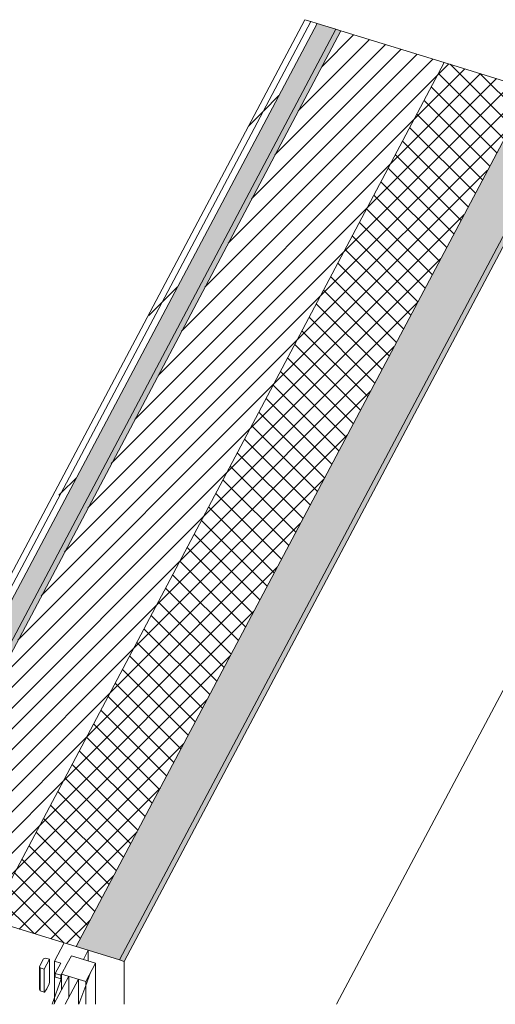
# Model space of a CAD drawing. Header units: millimetres. Extents: x -2220 to 52371, y -4077 to 6953.
# Tile 3 of 228: x -815 to 158, y -3983 to -1968. Entities that reach past the tile are written whole.
import ezdxf

# ---------------------------------------------------------------- set-up
doc = ezdxf.new("R2010")
doc.units = ezdxf.units.MM
doc.header["$MEASUREMENT"] = 0
doc.linetypes.add('Wipeout_Contour', pattern=[1000, 0, -1000])
for name, color, linetype in [('12_FAÇ_Façana', 7, 'Continuous'), ('Nuevo_08_E_Envans secs', 7, 'Continuous'), ('Ventanas Archicad', 7, 'Continuous')]:
    doc.layers.add(name, color=color, linetype=linetype)
for name, color, linetype, lineweight, true_color in [('12_FAÇ_Façana_Pluma_Nº__102', 7, 'Continuous', 5, 0xcccccc), ('12_FAÇ_Façana_Pluma_Nº__174', 7, 'Continuous', 13, 0xe4ad2c), ('12_FAÇ_Façana_Pluma_Nº__176', 7, 'Continuous', 15, 0x93a0c6), ('Nuevo_08_E_Envans secs_Pluma_Nº__102', 7, 'Continuous', 5, 0xcccccc), ('Nuevo_08_E_Envans secs_Pluma_Nº__177', 7, 'Continuous', 15, 0xf7e046), ('Ventanas Archicad_Pluma_Nº__23', 7, 'Continuous', 5, 0xa4a4a6)]:
    doc.layers.add(name, color=color, linetype=linetype, lineweight=lineweight, true_color=true_color)
for name, color, linetype, lineweight in [('12_FAÇ_Façana_Pluma_Nº__2', 8, 'Continuous', 5), ('12_FAÇ_Façana_Pluma_Nº__47', 7, 'Continuous', 20), ('12_FAÇ_Façana_Pluma_Nº__7', 7, 'Continuous', 5), ('Nuevo_08_E_Envans secs_Pluma_Nº__1', 7, 'Continuous', 5), ('Ventanas Archicad_Pluma_Nº__1', 7, 'Continuous', 5)]:
    doc.layers.add(name, color=color, linetype=linetype, lineweight=lineweight)
pattern_1 = [(45, (0, 0), (-21.2132, 21.2132), [])]
pattern_2 = [(45, (0, 0), (-183.848, 183.848), [195, -65]), (45, (7e-14, 183.85), (-183.848, 183.848), [195, -65])]

# ---------------------------------------------------------------- blocks, each defined once
blk = doc.blocks.new('Elem Sección_29_1')
at = {"layer": '12_FAÇ_Façana_Pluma_Nº__102', "linetype": 'Continuous', "lineweight": 0, "true_color": 0xe5e5e5}
for points in [[(-699.8, -3864.9), (-611.2, -3892.1), (318.9, -2137.1), (230.3, -2109.9)], [(-611.2, -3892.1), (-601.4, -3895.1), (328.7, -2140.1), (318.9, -2137.1)]]:
    blk.add_hatch(color=254, dxfattribs=at).paths.add_polyline_path(points)
at = {"layer": '12_FAÇ_Façana_Pluma_Nº__174', "linetype": 'Continuous', "lineweight": 13, "true_color": 0xe4ad2c}
h = blk.add_hatch(dxfattribs=at)
h.set_pattern_fill('SATE_Aislamiento_0001', color=42, style=0, pattern_type=2)
h.set_pattern_definition([(45, (0, 0), (-21.2132, 21.2132), []), (135, (0, 0), (21.2132, 21.2132), [])])
h.paths.add_polyline_path([(53.2, -2055.6), (-839.2, -3739.3), (-867, -3791.8), (-876.9, -3810.5), (-699.8, -3864.9), (230.3, -2109.9)])
at = {"layer": '12_FAÇ_Façana_Pluma_Nº__176', "linetype": 'Continuous', "lineweight": 0, "true_color": 0x495063}
for points in [[(-158.4, -1990.6), (-168.3, -1987.6), (-1060.6, -3671.4), (-1050.8, -3674.4)], [(-1078.6, -3726.8), (-1088.4, -3723.8), (-1098.3, -3742.6), (-1088.5, -3745.6)]]:
    blk.add_hatch(color=251, dxfattribs=at).paths.add_polyline_path(points)
at = {"layer": '12_FAÇ_Façana_Pluma_Nº__2', "linetype": 'Continuous', "lineweight": 5}
h = blk.add_hatch(dxfattribs=at)
h.set_pattern_fill('Ceramic_0001', color=8, style=0, pattern_type=2)
h.set_pattern_definition(pattern_1)
h.paths.add_polyline_path([(-1050.8, -3674.4), (-839.2, -3739.3), (53.2, -2055.6), (-158.4, -1990.6)])
h = blk.add_hatch(dxfattribs=at)
h.set_pattern_fill('Ceramic_0001', color=8, style=0, pattern_type=2)
h.set_pattern_definition(pattern_1)
h.paths.add_polyline_path([(-1088.5, -3745.6), (-876.9, -3810.5), (-867, -3791.8), (-1078.6, -3726.8)])
at = {"layer": '12_FAÇ_Façana_Pluma_Nº__47', "color": 7, "linetype": 'Continuous', "lineweight": 20}
for p, q in [((328.7, -3047.8), (328.7, -2140.1)), ((328.7, -3047.8), (-166.9, -3983)), ((-1098.3, -3742.6), (-1098.3, -3983)), ((-1088.5, -3745.6), (-1088.5, -3983)), ((-876.9, -3810.5), (-876.9, -3983)), ((-601.4, -3983), (-601.4, -3895.1))]:
    blk.add_line(p, q, dxfattribs=at)
at = {"layer": '12_FAÇ_Façana_Pluma_Nº__7', "color": 7, "linetype": 'Continuous', "lineweight": 5}
for p, q in [((-168.3, -1987.6), (-1060.6, -3671.4)), ((-158.4, -1990.6), (-1050.8, -3674.4)), ((230.3, -2109.9), (-699.8, -3864.9)), ((318.9, -2137.1), (-611.2, -3892.1)), ((328.7, -2140.1), (-601.4, -3895.1)), ((-1078.6, -3726.8), (-1088.5, -3745.6))]:
    blk.add_line(p, q, dxfattribs=at)
at = {"layer": '12_FAÇ_Façana_Pluma_Nº__7', "color": 7, "linetype": 'Continuous', "lineweight": 5, "flags": 128}
for points in [[(-168.3, -1987.6), (-158.4, -1990.6), (53.2, -2055.6), (205.7, -2102.4), (230.3, -2109.9), (254.9, -2117.5), (318.9, -2137.1), (328.7, -2140.1)], [(53.2, -2055.6), (-839.2, -3739.3), (-867, -3791.8), (-876.9, -3810.5)], [(-1088.4, -3723.8), (-1093.6, -3733.6), (-1098.3, -3742.6)], [(-1098.3, -3742.6), (-1088.5, -3745.6), (-876.9, -3810.5), (-724.4, -3857.3), (-699.8, -3864.9), (-675.2, -3872.4), (-611.2, -3892.1), (-601.4, -3895.1)]]:
    blk.add_lwpolyline(points, dxfattribs=at)
blk = doc.blocks.new('Elem Sección_30_1')
at = {"layer": 'Ventanas Archicad', "linetype": 'Continuous', "lineweight": 0, "true_color": 0x000000}
h = blk.add_hatch(dxfattribs=at)
h.set_pattern_fill('Hormigón_en_Masa_0001', color=18, style=0, pattern_type=2)
h.set_pattern_definition([(0, (0, 0), (0, 779.42), [48.75, -401.25]), (0, (225, 389.7), (0, 779.42), [48.75, -401.25]), (60, (0, 0), (-675, 389.71), [48.75, -401.25]), (60, (450, 0), (-675, 389.71), [48.75, -401.25]), (120, (48.75, 0), (675, 389.71), [48.75, -401.25]), (120, (498.75, 0), (675, 389.71), [48.75, -401.25]), (0, (0, 75), (0, 150), [0, -150, 0, -225]), (45, (75, 75), (-106.066, 106.066), [0, -112.5, 0, -187.5])])
h.paths.add_polyline_path([(-709.7, -3883.6), (-729.5, -3921.1), (-680.3, -3936.2), (-660.5, -3898.7)])
at = {"layer": 'Ventanas Archicad_Pluma_Nº__1', "color": 7, "linetype": 'Continuous', "lineweight": 5}
for p, q in [((-675.2, -3872.4), (-685.1, -3891.2)), ((-675.2, -3872.4), (-675.2, -3894.2)), ((-660.5, -3898.7), (-680.3, -3936.2)), ((-660.5, -3898.7), (-660.5, -3983)), ((-680.3, -3944.3), (-670.8, -3918.2)), ((-755.4, -3941.1), (-760, -3951.3)), ((-754.7, -3937.9), (-755.4, -3941.1)), ((-695.1, -3931.7), (-695.1, -3983)), ((-694.5, -3983), (-680.3, -3944.3)), ((-680.3, -3983), (-680.3, -3936.2)), ((-773.2, -3955.8), (-775, -3952.1)), ((-765.4, -3958.2), (-773.2, -3955.8)), ((-764.6, -3958.3), (-765.4, -3958.2)), ((-760, -3951.3), (-764.6, -3958.3))]:
    blk.add_line(p, q, dxfattribs=at)
at = {"color": 254, "linetype": 'Wipeout_Contour', "lineweight": 0, "ltscale": 23840.819395}
blk.add_wipeout([(-765.4, -3911), (-754.7, -3890.7), (-762.5, -3888.3), (-766.7, -3889.7), (-775, -3905.4), (-773.2, -3908.5)], dxfattribs=at).dxf.layer = 'Ventanas Archicad'
at = {"layer": 'Ventanas Archicad_Pluma_Nº__1', "color": 7, "linetype": 'Continuous', "lineweight": 5}
for p, q in [((-775, -3905.4), (-775, -3952.1)), ((-773.2, -3908.5), (-773.2, -3955.8)), ((-754.7, -3890.7), (-754.7, -3937.9)), ((-765.4, -3958.2), (-765.4, -3911))]:
    blk.add_line(p, q, dxfattribs=at)
at = {"layer": 'Ventanas Archicad_Pluma_Nº__23', "color": 253, "linetype": 'Continuous', "lineweight": 5, "true_color": 0xa4a4a6}
for p, q in [((-762.5, -3888.3), (-766.7, -3889.7)), ((-762.5, -3888.3), (-754.7, -3890.7)), ((-766.7, -3889.7), (-775, -3905.4)), ((-775, -3905.4), (-773.2, -3908.5)), ((-773.2, -3908.5), (-765.4, -3911)), ((-754.7, -3890.7), (-765.4, -3911))]:
    blk.add_line(p, q, dxfattribs=at)
at = {"color": 254, "linetype": 'Wipeout_Contour', "lineweight": 0, "ltscale": 15910.251229}
blk.add_wipeout([(-718.2, -3899.7), (-730, -3896.1), (-742.7, -3920.1), (-730.9, -3923.7)], dxfattribs=at).dxf.layer = 'Ventanas Archicad'
at = {"layer": 'Ventanas Archicad_Pluma_Nº__1', "color": 7, "linetype": 'Continuous', "lineweight": 5}
for p, q in [((-724.4, -3857.3), (-744.2, -3894.8)), ((-709.7, -3883.6), (-718.2, -3899.7)), ((-744.2, -3981.2), (-744.2, -3894.8)), ((-744.2, -3894.8), (-731.4, -3898.7)), ((-714.8, -3925.6), (-745.2, -3983)), ((-742.7, -3925.8), (-742.7, -3920.1)), ((-742.2, -3927.5), (-742.7, -3925.8)), ((-730.4, -3931.1), (-742.2, -3927.5)), ((-730.9, -3929.4), (-730.9, -3923.7)), ((-730.2, -3931), (-729.5, -3929.2)), ((-729.5, -3930.6), (-729.5, -3921.1)), ((-729.5, -3921.1), (-680.3, -3936.2)), ((-714.8, -3925.6), (-714.8, -3968.8)), ((-749.2, -3983), (-730.2, -3931)), ((-730.4, -3931.1), (-730.9, -3929.4)), ((-729.5, -3930.6), (-730.4, -3931.1)), ((-729.5, -3953.5), (-729.5, -3930.6)), ((-722.3, -3983), (-695.1, -3931.7))]:
    blk.add_line(p, q, dxfattribs=at)
at = {"layer": 'Ventanas Archicad_Pluma_Nº__1', "color": 7, "linetype": 'Continuous', "lineweight": 5, "flags": 128}
blk.add_lwpolyline([(-709.7, -3883.6), (-685.1, -3891.2), (-660.5, -3898.7)], dxfattribs=at)
at = {"layer": 'Ventanas Archicad_Pluma_Nº__23', "color": 253, "linetype": 'Continuous', "lineweight": 5, "true_color": 0xa4a4a6}
for p, q in [((-731.4, -3898.7), (-742.7, -3920.1)), ((-742.7, -3920.1), (-730.9, -3923.7))]:
    blk.add_line(p, q, dxfattribs=at)
at = {"layer": 'Ventanas Archicad_Pluma_Nº__23', "color": 253, "linetype": 'Continuous', "lineweight": 5, "true_color": 0xa4a4a6, "flags": 128}
blk.add_lwpolyline([(-718.2, -3899.7), (-729.5, -3921.1), (-730.9, -3923.7)], dxfattribs=at)
blk = doc.blocks.new('*X202')
at = {"layer": 'Nuevo_08_E_Envans secs_Pluma_Nº__102', "linetype": 'Continuous', "lineweight": 5, "true_color": 0xcccccc}
blk.add_hatch(color=254, dxfattribs=at).paths.add_polyline_path([(-1093.8, -3649.9), (-1099, -3659.6), (-1060.6, -3671.4), (-168.3, -1987.6), (-206.7, -1975.8)])
blk = doc.blocks.new('Elem Sección_144_1')
at = {"layer": 'Nuevo_08_E_Envans secs', "lineweight": 0}
blk.add_blockref('*X202', (0, 0), dxfattribs=at)
at = {"color": 254, "linetype": 'Wipeout_Contour', "lineweight": 0, "ltscale": 11564.41824}
blk.add_wipeout([(-1114.3, -3632.3), (-1101.5, -3636.2), (-219.5, -1971.9), (-232.2, -1968)], dxfattribs=at).dxf.layer = 'Nuevo_08_E_Envans secs'
at = {"layer": 'Nuevo_08_E_Envans secs_Pluma_Nº__177', "linetype": 'Continuous', "lineweight": 15, "true_color": 0xf7e046}
h = blk.add_hatch(dxfattribs=at)
h.set_pattern_fill('Panellat_HPL_0001', color=53, style=0, pattern_type=2)
h.set_pattern_definition(pattern_2)
h.paths.add_polyline_path([(-1114.3, -3632.3), (-1101.5, -3636.2), (-219.5, -1971.9), (-232.2, -1968)])
at = {"color": 254, "linetype": 'Wipeout_Contour', "lineweight": 0, "ltscale": 15390.796047}
blk.add_wipeout([(-1106.6, -3645.9), (-1093.8, -3649.9), (-206.7, -1975.8), (-219.5, -1971.9), (-1101.5, -3636.2)], dxfattribs=at).dxf.layer = 'Nuevo_08_E_Envans secs'
at = {"layer": 'Nuevo_08_E_Envans secs_Pluma_Nº__177', "linetype": 'Continuous', "lineweight": 15, "true_color": 0xf7e046}
h = blk.add_hatch(dxfattribs=at)
h.set_pattern_fill('Panellat_HPL_0001', color=53, style=0, pattern_type=2)
h.set_pattern_definition(pattern_2)
h.paths.add_polyline_path([(-1106.6, -3645.9), (-1093.8, -3649.9), (-206.7, -1975.8), (-219.5, -1971.9), (-1101.5, -3636.2)])
at = {"layer": 'Nuevo_08_E_Envans secs_Pluma_Nº__1', "color": 7, "linetype": 'Continuous', "lineweight": 5}
for p, q in [((-232.2, -1968), (-1114.3, -3632.3)), ((-219.5, -1971.9), (-1101.5, -3636.2))]:
    blk.add_line(p, q, dxfattribs=at)
at = {"layer": 'Nuevo_08_E_Envans secs_Pluma_Nº__1', "color": 7, "linetype": 'Continuous', "lineweight": 5, "flags": 128}
for points in [[(-232.2, -1968), (-219.5, -1971.9), (-206.7, -1975.8), (-168.3, -1987.6)], [(-206.7, -1975.8), (-1093.8, -3649.9), (-1099, -3659.6)]]:
    blk.add_lwpolyline(points, dxfattribs=at)

msp = doc.modelspace()

# ---------------------------------------------------------------- block references
at = {"layer": '12_FAÇ_Façana', "lineweight": 0}
msp.add_blockref('Elem Sección_29_1', (0, 0), dxfattribs=at)

# ---------------------------------------------------------------- next in the draw order: block references
at = {"layer": 'Nuevo_08_E_Envans secs', "lineweight": 0}
msp.add_blockref('Elem Sección_144_1', (0, 0), dxfattribs=at)
at = {"layer": 'Ventanas Archicad', "lineweight": 0}
msp.add_blockref('Elem Sección_30_1', (0, 0), dxfattribs=at)

doc.saveas('drawing.dxf')
